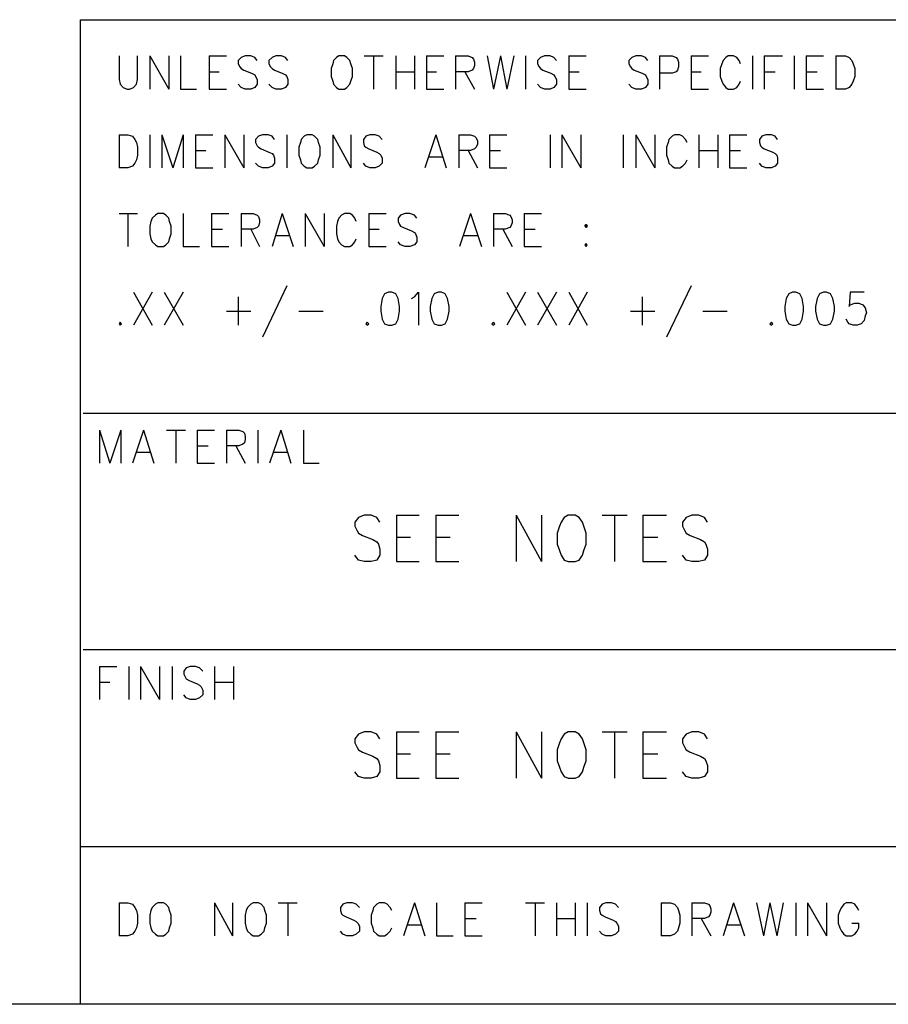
# Model space of a CAD drawing. Extents: x 11.9 to 28.1, y 10.8 to 21.2.
# Tile 42 of 56: x 23.3 to 24.4, y 10.8 to 12. Entities that reach past the tile are written whole.
import ezdxf

# ---------------------------------------------------------------- set-up
doc = ezdxf.new("R2010")
doc.units = 0
doc.layers.add('ASSYDWGTOP_pho', color=1, linetype='CONTINUOUS')

msp = doc.modelspace()

# ---------------------------------------------------------------- linework, layer by layer
at = {"layer": 'ASSYDWGTOP_pho'}
for points in [[(23.389, 10.799), (23.389, 12.049)], [(23.389, 12.049), (28.093, 12.049)], [(23.438, 12.003), (23.438, 11.973)], [(23.461, 11.973), (23.461, 12.003)], [(23.477, 12.003), (23.477, 11.961)], [(23.477, 12.003), (23.501, 11.961)], [(23.501, 12.003), (23.501, 11.961)], [(23.516, 12.003), (23.516, 11.961)], [(23.552, 12.003), (23.552, 11.961)], [(23.552, 12.003), (23.574, 12.003)], [(23.593, 12.001), (23.589, 11.997)], [(23.598, 12.003), (23.593, 12.001)], [(23.605, 12.003), (23.598, 12.003)], [(23.61, 12.001), (23.605, 12.003)], [(23.613, 11.997), (23.61, 12.001)], [(23.632, 12.001), (23.628, 11.997)], [(23.637, 12.003), (23.632, 12.001)], [(23.644, 12.003), (23.637, 12.003)], [(23.649, 12.001), (23.644, 12.003)], [(23.652, 11.997), (23.649, 12.001)], [(23.714, 12.001), (23.71, 11.997)], [(23.717, 12.003), (23.714, 12.001)], [(23.724, 12.003), (23.717, 12.003)], [(23.727, 12.001), (23.724, 12.003)], [(23.731, 11.997), (23.727, 12.001)], [(23.749, 12.003), (23.773, 12.003)], [(23.761, 12.003), (23.761, 11.961)], [(23.789, 12.003), (23.789, 11.961)], [(23.813, 12.003), (23.813, 11.961)], [(23.828, 12.003), (23.828, 11.961)], [(23.828, 12.003), (23.85, 12.003)], [(23.865, 12.003), (23.865, 11.961)], [(23.865, 12.003), (23.881, 12.003)], [(23.881, 12.003), (23.886, 12.001)], [(23.886, 12.001), (23.888, 11.999)], [(23.905, 12.003), (23.913, 11.961)], [(23.922, 12.003), (23.913, 11.961)], [(23.922, 12.003), (23.93, 11.961)], [(23.939, 12.003), (23.93, 11.961)], [(23.954, 12.003), (23.954, 11.961)], [(23.973, 12.001), (23.969, 11.997)], [(23.978, 12.003), (23.973, 12.001)], [(23.985, 12.003), (23.978, 12.003)], [(23.99, 12.001), (23.985, 12.003)], [(23.993, 11.997), (23.99, 12.001)], [(24.009, 12.003), (24.009, 11.961)], [(24.009, 12.003), (24.031, 12.003)], [(24.089, 12.001), (24.085, 11.997)], [(24.094, 12.003), (24.089, 12.001)], [(24.101, 12.003), (24.094, 12.003)], [(24.106, 12.001), (24.101, 12.003)], [(24.109, 11.997), (24.106, 12.001)], [(24.124, 12.003), (24.124, 11.961)], [(24.124, 12.003), (24.14, 12.003)], [(24.14, 12.003), (24.145, 12.001)], [(24.145, 12.001), (24.147, 11.999)], [(24.164, 12.003), (24.164, 11.961)], [(24.164, 12.003), (24.186, 12.003)], [(24.208, 12.001), (24.205, 11.997)], [(24.211, 12.003), (24.208, 12.001)], [(24.218, 12.003), (24.211, 12.003)], [(24.222, 12.001), (24.218, 12.003)], [(24.225, 11.997), (24.222, 12.001)], [(24.242, 12.003), (24.242, 11.961)], [(24.257, 12.003), (24.257, 11.961)], [(24.257, 12.003), (24.28, 12.003)], [(24.295, 12.003), (24.295, 11.961)], [(24.31, 12.003), (24.31, 11.961)], [(24.31, 12.003), (24.332, 12.003)], [(24.348, 12.003), (24.348, 11.961)], [(24.348, 12.003), (24.36, 12.003)], [(24.36, 12.003), (24.365, 12.001)], [(24.365, 12.001), (24.368, 11.997)], [(23.589, 11.997), (23.589, 11.993)], [(23.589, 11.993), (23.591, 11.989)], [(23.591, 11.989), (23.593, 11.987)], [(23.628, 11.997), (23.628, 11.993)], [(23.628, 11.993), (23.63, 11.989)], [(23.63, 11.989), (23.632, 11.987)], [(23.709, 11.993), (23.707, 11.987)], [(23.71, 11.997), (23.709, 11.993)], [(23.732, 11.993), (23.731, 11.997)], [(23.734, 11.987), (23.732, 11.993)], [(23.888, 11.999), (23.889, 11.995)], [(23.889, 11.991), (23.888, 11.987)], [(23.889, 11.995), (23.889, 11.991)], [(23.969, 11.997), (23.969, 11.993)], [(23.969, 11.993), (23.971, 11.989)], [(23.971, 11.989), (23.973, 11.987)], [(24.085, 11.997), (24.085, 11.993)], [(24.085, 11.993), (24.087, 11.989)], [(24.087, 11.989), (24.089, 11.987)], [(24.147, 11.999), (24.148, 11.995)], [(24.148, 11.989), (24.147, 11.985)], [(24.148, 11.995), (24.148, 11.989)], [(24.203, 11.993), (24.201, 11.987)], [(24.205, 11.997), (24.203, 11.993)], [(24.227, 11.993), (24.225, 11.997)], [(24.368, 11.997), (24.37, 11.993)], [(24.37, 11.993), (24.372, 11.987)], [(23.552, 11.983), (23.565, 11.983)], [(23.593, 11.987), (23.596, 11.985)], [(23.596, 11.985), (23.606, 11.981)], [(23.606, 11.981), (23.61, 11.979)], [(23.61, 11.979), (23.611, 11.977)], [(23.611, 11.977), (23.613, 11.973)], [(23.632, 11.987), (23.635, 11.985)], [(23.635, 11.985), (23.645, 11.981)], [(23.645, 11.981), (23.649, 11.979)], [(23.649, 11.979), (23.651, 11.977)], [(23.651, 11.977), (23.652, 11.973)], [(23.707, 11.987), (23.707, 11.977)], [(23.707, 11.977), (23.709, 11.971)], [(23.732, 11.971), (23.734, 11.977)], [(23.734, 11.977), (23.734, 11.987)], [(23.789, 11.983), (23.813, 11.983)], [(23.828, 11.983), (23.841, 11.983)], [(23.881, 11.983), (23.865, 11.983)], [(23.877, 11.983), (23.889, 11.961)], [(23.886, 11.985), (23.881, 11.983)], [(23.888, 11.987), (23.886, 11.985)], [(23.973, 11.987), (23.976, 11.985)], [(23.976, 11.985), (23.986, 11.981)], [(23.986, 11.981), (23.99, 11.979)], [(23.99, 11.979), (23.991, 11.977)], [(23.991, 11.977), (23.993, 11.973)], [(24.009, 11.983), (24.022, 11.983)], [(24.089, 11.987), (24.092, 11.985)], [(24.092, 11.985), (24.102, 11.981)], [(24.102, 11.981), (24.106, 11.979)], [(24.106, 11.979), (24.107, 11.977)], [(24.107, 11.977), (24.109, 11.973)], [(24.14, 11.981), (24.124, 11.981)], [(24.145, 11.983), (24.14, 11.981)], [(24.147, 11.985), (24.145, 11.983)], [(24.164, 11.983), (24.177, 11.983)], [(24.201, 11.987), (24.201, 11.977)], [(24.201, 11.977), (24.203, 11.971)], [(24.257, 11.983), (24.271, 11.983)], [(24.31, 11.983), (24.324, 11.983)], [(24.372, 11.977), (24.37, 11.971)], [(24.372, 11.987), (24.372, 11.977)], [(23.438, 11.973), (23.439, 11.967)], [(23.439, 11.967), (23.443, 11.963)], [(23.443, 11.963), (23.448, 11.961)], [(23.451, 11.961), (23.456, 11.963)], [(23.456, 11.963), (23.46, 11.967)], [(23.46, 11.967), (23.461, 11.973)], [(23.593, 11.963), (23.589, 11.967)], [(23.598, 11.961), (23.593, 11.963)], [(23.61, 11.963), (23.605, 11.961)], [(23.613, 11.967), (23.61, 11.963)], [(23.613, 11.973), (23.613, 11.967)], [(23.632, 11.963), (23.628, 11.967)], [(23.637, 11.961), (23.632, 11.963)], [(23.649, 11.963), (23.644, 11.961)], [(23.652, 11.967), (23.649, 11.963)], [(23.652, 11.973), (23.652, 11.967)], [(23.709, 11.971), (23.71, 11.967)], [(23.71, 11.967), (23.714, 11.963)], [(23.714, 11.963), (23.717, 11.961)], [(23.724, 11.961), (23.727, 11.963)], [(23.727, 11.963), (23.731, 11.967)], [(23.731, 11.967), (23.732, 11.971)], [(23.973, 11.963), (23.969, 11.967)], [(23.978, 11.961), (23.973, 11.963)], [(23.99, 11.963), (23.985, 11.961)], [(23.993, 11.967), (23.99, 11.963)], [(23.993, 11.973), (23.993, 11.967)], [(24.089, 11.963), (24.085, 11.967)], [(24.094, 11.961), (24.089, 11.963)], [(24.106, 11.963), (24.101, 11.961)], [(24.109, 11.967), (24.106, 11.963)], [(24.109, 11.973), (24.109, 11.967)], [(24.203, 11.971), (24.205, 11.967)], [(24.205, 11.967), (24.208, 11.963)], [(24.208, 11.963), (24.211, 11.961)], [(24.218, 11.961), (24.222, 11.963)], [(24.222, 11.963), (24.225, 11.967)], [(24.225, 11.967), (24.227, 11.971)], [(24.365, 11.963), (24.36, 11.961)], [(24.368, 11.967), (24.365, 11.963)], [(24.37, 11.971), (24.368, 11.967)], [(23.448, 11.961), (23.451, 11.961)], [(23.516, 11.961), (23.536, 11.961)], [(23.552, 11.961), (23.574, 11.961)], [(23.605, 11.961), (23.598, 11.961)], [(23.644, 11.961), (23.637, 11.961)], [(23.717, 11.961), (23.724, 11.961)], [(23.828, 11.961), (23.85, 11.961)], [(23.985, 11.961), (23.978, 11.961)], [(24.009, 11.961), (24.031, 11.961)], [(24.101, 11.961), (24.094, 11.961)], [(24.164, 11.961), (24.186, 11.961)], [(24.211, 11.961), (24.218, 11.961)], [(24.31, 11.961), (24.332, 11.961)], [(24.36, 11.961), (24.348, 11.961)], [(23.438, 11.903), (23.438, 11.861)], [(23.438, 11.903), (23.449, 11.903)], [(23.449, 11.903), (23.455, 11.901)], [(23.455, 11.901), (23.458, 11.897)], [(23.477, 11.903), (23.477, 11.861)], [(23.492, 11.903), (23.492, 11.861)], [(23.492, 11.903), (23.506, 11.861)], [(23.519, 11.903), (23.506, 11.861)], [(23.519, 11.903), (23.519, 11.861)], [(23.535, 11.903), (23.535, 11.861)], [(23.535, 11.903), (23.557, 11.903)], [(23.572, 11.903), (23.572, 11.861)], [(23.572, 11.903), (23.596, 11.861)], [(23.596, 11.903), (23.596, 11.861)], [(23.615, 11.901), (23.611, 11.897)], [(23.62, 11.903), (23.615, 11.901)], [(23.627, 11.903), (23.62, 11.903)], [(23.632, 11.901), (23.627, 11.903)], [(23.635, 11.897), (23.632, 11.901)], [(23.651, 11.903), (23.651, 11.861)], [(23.673, 11.901), (23.669, 11.897)], [(23.676, 11.903), (23.673, 11.901)], [(23.683, 11.903), (23.676, 11.903)], [(23.686, 11.901), (23.683, 11.903)], [(23.69, 11.897), (23.686, 11.901)], [(23.709, 11.903), (23.709, 11.861)], [(23.709, 11.903), (23.732, 11.861)], [(23.732, 11.903), (23.732, 11.861)], [(23.751, 11.901), (23.748, 11.897)], [(23.756, 11.903), (23.751, 11.901)], [(23.763, 11.903), (23.756, 11.903)], [(23.768, 11.901), (23.763, 11.903)], [(23.772, 11.897), (23.768, 11.901)], [(23.84, 11.903), (23.826, 11.861)], [(23.84, 11.903), (23.853, 11.861)], [(23.869, 11.903), (23.869, 11.861)], [(23.869, 11.903), (23.884, 11.903)], [(23.884, 11.903), (23.889, 11.901)], [(23.889, 11.901), (23.891, 11.899)], [(23.908, 11.903), (23.908, 11.861)], [(23.908, 11.903), (23.93, 11.903)], [(23.985, 11.903), (23.985, 11.861)], [(24, 11.903), (24, 11.861)], [(24, 11.903), (24.024, 11.861)], [(24.024, 11.903), (24.024, 11.861)], [(24.078, 11.903), (24.078, 11.861)], [(24.094, 11.903), (24.094, 11.861)], [(24.094, 11.903), (24.118, 11.861)], [(24.118, 11.903), (24.118, 11.861)], [(24.14, 11.901), (24.136, 11.897)], [(24.143, 11.903), (24.14, 11.901)], [(24.15, 11.903), (24.143, 11.903)], [(24.153, 11.901), (24.15, 11.903)], [(24.157, 11.897), (24.153, 11.901)], [(24.174, 11.903), (24.174, 11.861)], [(24.198, 11.903), (24.198, 11.861)], [(24.213, 11.903), (24.213, 11.861)], [(24.213, 11.903), (24.235, 11.903)], [(24.254, 11.901), (24.251, 11.897)], [(24.259, 11.903), (24.254, 11.901)], [(24.266, 11.903), (24.259, 11.903)], [(24.271, 11.901), (24.266, 11.903)], [(24.274, 11.897), (24.271, 11.901)], [(23.458, 11.897), (23.46, 11.893)], [(23.46, 11.893), (23.461, 11.887)], [(23.611, 11.897), (23.611, 11.893)], [(23.611, 11.893), (23.613, 11.889)], [(23.613, 11.889), (23.615, 11.887)], [(23.668, 11.893), (23.666, 11.887)], [(23.669, 11.897), (23.668, 11.893)], [(23.691, 11.893), (23.69, 11.897)], [(23.693, 11.887), (23.691, 11.893)], [(23.748, 11.897), (23.748, 11.893)], [(23.748, 11.893), (23.749, 11.889)], [(23.749, 11.889), (23.751, 11.887)], [(23.891, 11.899), (23.893, 11.895)], [(23.893, 11.891), (23.891, 11.887)], [(23.893, 11.895), (23.893, 11.891)], [(24.135, 11.893), (24.133, 11.887)], [(24.136, 11.897), (24.135, 11.893)], [(24.159, 11.893), (24.157, 11.897)], [(24.251, 11.897), (24.251, 11.893)], [(24.251, 11.893), (24.252, 11.889)], [(24.252, 11.889), (24.254, 11.887)], [(23.461, 11.877), (23.46, 11.871)], [(23.461, 11.887), (23.461, 11.877)], [(23.535, 11.883), (23.548, 11.883)], [(23.615, 11.887), (23.618, 11.885)], [(23.618, 11.885), (23.628, 11.881)], [(23.628, 11.881), (23.632, 11.879)], [(23.632, 11.879), (23.634, 11.877)], [(23.634, 11.877), (23.635, 11.873)], [(23.666, 11.887), (23.666, 11.877)], [(23.666, 11.877), (23.668, 11.871)], [(23.691, 11.871), (23.693, 11.877)], [(23.693, 11.877), (23.693, 11.887)], [(23.751, 11.887), (23.755, 11.885)], [(23.755, 11.885), (23.765, 11.881)], [(23.765, 11.881), (23.768, 11.879)], [(23.768, 11.879), (23.77, 11.877)], [(23.77, 11.877), (23.772, 11.873)], [(23.831, 11.875), (23.848, 11.875)], [(23.884, 11.883), (23.869, 11.883)], [(23.881, 11.883), (23.893, 11.861)], [(23.889, 11.885), (23.884, 11.883)], [(23.891, 11.887), (23.889, 11.885)], [(23.908, 11.883), (23.922, 11.883)], [(24.133, 11.887), (24.133, 11.877)], [(24.133, 11.877), (24.135, 11.871)], [(24.174, 11.883), (24.198, 11.883)], [(24.213, 11.883), (24.227, 11.883)], [(24.254, 11.887), (24.257, 11.885)], [(24.257, 11.885), (24.268, 11.881)], [(24.268, 11.881), (24.271, 11.879)], [(24.271, 11.879), (24.273, 11.877)], [(24.273, 11.877), (24.274, 11.873)], [(23.455, 11.863), (23.449, 11.861)], [(23.458, 11.867), (23.455, 11.863)], [(23.46, 11.871), (23.458, 11.867)], [(23.615, 11.863), (23.611, 11.867)], [(23.62, 11.861), (23.615, 11.863)], [(23.632, 11.863), (23.627, 11.861)], [(23.635, 11.867), (23.632, 11.863)], [(23.635, 11.873), (23.635, 11.867)], [(23.668, 11.871), (23.669, 11.867)], [(23.669, 11.867), (23.673, 11.863)], [(23.673, 11.863), (23.676, 11.861)], [(23.683, 11.861), (23.686, 11.863)], [(23.686, 11.863), (23.69, 11.867)], [(23.69, 11.867), (23.691, 11.871)], [(23.751, 11.863), (23.748, 11.867)], [(23.756, 11.861), (23.751, 11.863)], [(23.768, 11.863), (23.763, 11.861)], [(23.772, 11.867), (23.768, 11.863)], [(23.772, 11.873), (23.772, 11.867)], [(24.135, 11.871), (24.136, 11.867)], [(24.136, 11.867), (24.14, 11.863)], [(24.14, 11.863), (24.143, 11.861)], [(24.15, 11.861), (24.153, 11.863)], [(24.153, 11.863), (24.157, 11.867)], [(24.157, 11.867), (24.159, 11.871)], [(24.254, 11.863), (24.251, 11.867)], [(24.259, 11.861), (24.254, 11.863)], [(24.271, 11.863), (24.266, 11.861)], [(24.274, 11.867), (24.271, 11.863)], [(24.274, 11.873), (24.274, 11.867)], [(23.449, 11.861), (23.438, 11.861)], [(23.535, 11.861), (23.557, 11.861)], [(23.627, 11.861), (23.62, 11.861)], [(23.676, 11.861), (23.683, 11.861)], [(23.763, 11.861), (23.756, 11.861)], [(23.908, 11.861), (23.93, 11.861)], [(24.143, 11.861), (24.15, 11.861)], [(24.213, 11.861), (24.235, 11.861)], [(24.266, 11.861), (24.259, 11.861)], [(23.438, 11.803), (23.461, 11.803)], [(23.449, 11.803), (23.449, 11.761)], [(23.484, 11.801), (23.48, 11.797)], [(23.487, 11.803), (23.484, 11.801)], [(23.494, 11.803), (23.487, 11.803)], [(23.497, 11.801), (23.494, 11.803)], [(23.501, 11.797), (23.497, 11.801)], [(23.519, 11.803), (23.519, 11.761)], [(23.555, 11.803), (23.555, 11.761)], [(23.555, 11.803), (23.577, 11.803)], [(23.593, 11.803), (23.593, 11.761)], [(23.593, 11.803), (23.608, 11.803)], [(23.608, 11.803), (23.613, 11.801)], [(23.613, 11.801), (23.615, 11.799)], [(23.645, 11.803), (23.632, 11.761)], [(23.645, 11.803), (23.659, 11.761)], [(23.674, 11.803), (23.674, 11.761)], [(23.674, 11.803), (23.698, 11.761)], [(23.698, 11.803), (23.698, 11.761)], [(23.72, 11.801), (23.717, 11.797)], [(23.724, 11.803), (23.72, 11.801)], [(23.731, 11.803), (23.724, 11.803)], [(23.734, 11.801), (23.731, 11.803)], [(23.737, 11.797), (23.734, 11.801)], [(23.755, 11.803), (23.755, 11.761)], [(23.755, 11.803), (23.777, 11.803)], [(23.795, 11.801), (23.792, 11.797)], [(23.801, 11.803), (23.795, 11.801)], [(23.807, 11.803), (23.801, 11.803)], [(23.813, 11.801), (23.807, 11.803)], [(23.816, 11.797), (23.813, 11.801)], [(23.884, 11.803), (23.87, 11.761)], [(23.884, 11.803), (23.898, 11.761)], [(23.913, 11.803), (23.913, 11.761)], [(23.913, 11.803), (23.928, 11.803)], [(23.928, 11.803), (23.934, 11.801)], [(23.934, 11.801), (23.935, 11.799)], [(23.952, 11.803), (23.952, 11.761)], [(23.952, 11.803), (23.974, 11.803)], [(23.478, 11.793), (23.477, 11.787)], [(23.48, 11.797), (23.478, 11.793)], [(23.502, 11.793), (23.501, 11.797)], [(23.504, 11.787), (23.502, 11.793)], [(23.615, 11.799), (23.616, 11.795)], [(23.616, 11.791), (23.615, 11.787)], [(23.616, 11.795), (23.616, 11.791)], [(23.715, 11.793), (23.714, 11.787)], [(23.717, 11.797), (23.715, 11.793)], [(23.739, 11.793), (23.737, 11.797)], [(23.792, 11.797), (23.792, 11.793)], [(23.792, 11.793), (23.794, 11.789)], [(23.794, 11.789), (23.795, 11.787)], [(23.935, 11.799), (23.937, 11.795)], [(23.937, 11.791), (23.935, 11.787)], [(23.937, 11.795), (23.937, 11.791)], [(23.477, 11.787), (23.477, 11.777)], [(23.477, 11.777), (23.478, 11.771)], [(23.502, 11.771), (23.504, 11.777)], [(23.504, 11.777), (23.504, 11.787)], [(23.555, 11.783), (23.569, 11.783)], [(23.608, 11.783), (23.593, 11.783)], [(23.605, 11.783), (23.616, 11.761)], [(23.613, 11.785), (23.608, 11.783)], [(23.615, 11.787), (23.613, 11.785)], [(23.637, 11.775), (23.654, 11.775)], [(23.714, 11.787), (23.714, 11.777)], [(23.714, 11.777), (23.715, 11.771)], [(23.755, 11.783), (23.768, 11.783)], [(23.795, 11.787), (23.799, 11.785)], [(23.799, 11.785), (23.809, 11.781)], [(23.809, 11.781), (23.813, 11.779)], [(23.813, 11.779), (23.814, 11.777)], [(23.814, 11.777), (23.816, 11.773)], [(23.876, 11.775), (23.893, 11.775)], [(23.928, 11.783), (23.913, 11.783)], [(23.925, 11.783), (23.937, 11.761)], [(23.934, 11.785), (23.928, 11.783)], [(23.935, 11.787), (23.934, 11.785)], [(23.952, 11.783), (23.966, 11.783)], [(23.478, 11.771), (23.48, 11.767)], [(23.48, 11.767), (23.484, 11.763)], [(23.484, 11.763), (23.487, 11.761)], [(23.494, 11.761), (23.497, 11.763)], [(23.497, 11.763), (23.501, 11.767)], [(23.501, 11.767), (23.502, 11.771)], [(23.715, 11.771), (23.717, 11.767)], [(23.717, 11.767), (23.72, 11.763)], [(23.72, 11.763), (23.724, 11.761)], [(23.731, 11.761), (23.734, 11.763)], [(23.734, 11.763), (23.737, 11.767)], [(23.737, 11.767), (23.739, 11.771)], [(23.795, 11.763), (23.792, 11.767)], [(23.801, 11.761), (23.795, 11.763)], [(23.813, 11.763), (23.807, 11.761)], [(23.816, 11.767), (23.813, 11.763)], [(23.816, 11.773), (23.816, 11.767)], [(24.031, 11.765), (24.029, 11.763)], [(24.029, 11.763), (24.031, 11.761)], [(24.032, 11.763), (24.031, 11.765)], [(24.031, 11.761), (24.032, 11.763)], [(23.487, 11.761), (23.494, 11.761)], [(23.519, 11.761), (23.54, 11.761)], [(23.555, 11.761), (23.577, 11.761)], [(23.724, 11.761), (23.731, 11.761)], [(23.755, 11.761), (23.777, 11.761)], [(23.807, 11.761), (23.801, 11.761)], [(23.952, 11.761), (23.974, 11.761)], [(23.456, 11.703), (23.48, 11.661)], [(23.48, 11.703), (23.456, 11.661)], [(23.495, 11.703), (23.519, 11.661)], [(23.519, 11.703), (23.495, 11.661)], [(23.651, 11.711), (23.62, 11.646)], [(23.775, 11.701), (23.772, 11.695)], [(23.78, 11.703), (23.775, 11.701)], [(23.784, 11.703), (23.78, 11.703)], [(23.789, 11.701), (23.784, 11.703)], [(23.792, 11.695), (23.789, 11.701)], [(23.813, 11.697), (23.818, 11.703)], [(23.818, 11.703), (23.818, 11.661)], [(23.838, 11.701), (23.835, 11.695)], [(23.843, 11.703), (23.838, 11.701)], [(23.847, 11.703), (23.843, 11.703)], [(23.852, 11.701), (23.847, 11.703)], [(23.855, 11.695), (23.852, 11.701)], [(23.93, 11.703), (23.954, 11.661)], [(23.954, 11.703), (23.93, 11.661)], [(23.969, 11.703), (23.993, 11.661)], [(23.993, 11.703), (23.969, 11.661)], [(24.009, 11.703), (24.032, 11.661)], [(24.032, 11.703), (24.009, 11.661)], [(24.164, 11.711), (24.133, 11.646)], [(24.288, 11.701), (24.285, 11.695)], [(24.293, 11.703), (24.288, 11.701)], [(24.297, 11.703), (24.293, 11.703)], [(24.302, 11.701), (24.297, 11.703)], [(24.305, 11.695), (24.302, 11.701)], [(24.327, 11.701), (24.324, 11.695)], [(24.332, 11.703), (24.327, 11.701)], [(24.336, 11.703), (24.332, 11.703)], [(24.341, 11.701), (24.336, 11.703)], [(24.344, 11.695), (24.341, 11.701)], [(24.366, 11.703), (24.365, 11.685)], [(24.384, 11.703), (24.366, 11.703)], [(23.589, 11.697), (23.589, 11.661)], [(23.772, 11.695), (23.77, 11.685)], [(23.794, 11.685), (23.792, 11.695)], [(23.809, 11.695), (23.813, 11.697)], [(23.835, 11.695), (23.833, 11.685)], [(23.857, 11.685), (23.855, 11.695)], [(24.102, 11.697), (24.102, 11.661)], [(24.285, 11.695), (24.283, 11.685)], [(24.307, 11.685), (24.305, 11.695)], [(24.324, 11.695), (24.322, 11.685)], [(24.346, 11.685), (24.344, 11.695)], [(24.366, 11.687), (24.372, 11.689)], [(24.372, 11.689), (24.377, 11.689)], [(24.377, 11.689), (24.382, 11.687)], [(23.574, 11.679), (23.605, 11.679)], [(23.666, 11.679), (23.697, 11.679)], [(23.77, 11.685), (23.77, 11.679)], [(23.77, 11.679), (23.772, 11.669)], [(23.792, 11.669), (23.794, 11.679)], [(23.794, 11.679), (23.794, 11.685)], [(23.833, 11.685), (23.833, 11.679)], [(23.833, 11.679), (23.835, 11.669)], [(23.855, 11.669), (23.857, 11.679)], [(23.857, 11.679), (23.857, 11.685)], [(24.087, 11.679), (24.118, 11.679)], [(24.179, 11.679), (24.21, 11.679)], [(24.283, 11.685), (24.283, 11.679)], [(24.283, 11.679), (24.285, 11.669)], [(24.305, 11.669), (24.307, 11.679)], [(24.307, 11.679), (24.307, 11.685)], [(24.322, 11.685), (24.322, 11.679)], [(24.322, 11.679), (24.324, 11.669)], [(24.344, 11.669), (24.346, 11.679)], [(24.346, 11.679), (24.346, 11.685)], [(24.365, 11.685), (24.366, 11.687)], [(24.382, 11.687), (24.385, 11.683)], [(24.385, 11.683), (24.387, 11.677)], [(24.387, 11.677), (24.385, 11.673)], [(23.439, 11.665), (23.438, 11.663)], [(23.438, 11.663), (23.439, 11.661)], [(23.441, 11.663), (23.439, 11.665)], [(23.439, 11.661), (23.441, 11.663)], [(23.753, 11.665), (23.751, 11.663)], [(23.751, 11.663), (23.753, 11.661)], [(23.755, 11.663), (23.753, 11.665)], [(23.753, 11.661), (23.755, 11.663)], [(23.772, 11.669), (23.775, 11.663)], [(23.775, 11.663), (23.78, 11.661)], [(23.784, 11.661), (23.789, 11.663)], [(23.789, 11.663), (23.792, 11.669)], [(23.835, 11.669), (23.838, 11.663)], [(23.838, 11.663), (23.843, 11.661)], [(23.847, 11.661), (23.852, 11.663)], [(23.852, 11.663), (23.855, 11.669)], [(23.913, 11.665), (23.911, 11.663)], [(23.911, 11.663), (23.913, 11.661)], [(23.915, 11.663), (23.913, 11.665)], [(23.913, 11.661), (23.915, 11.663)], [(24.266, 11.665), (24.264, 11.663)], [(24.264, 11.663), (24.266, 11.661)], [(24.268, 11.663), (24.266, 11.665)], [(24.266, 11.661), (24.268, 11.663)], [(24.285, 11.669), (24.288, 11.663)], [(24.288, 11.663), (24.293, 11.661)], [(24.297, 11.661), (24.302, 11.663)], [(24.302, 11.663), (24.305, 11.669)], [(24.324, 11.669), (24.327, 11.663)], [(24.327, 11.663), (24.332, 11.661)], [(24.336, 11.661), (24.341, 11.663)], [(24.341, 11.663), (24.344, 11.669)], [(24.363, 11.665), (24.361, 11.669)], [(24.365, 11.663), (24.363, 11.665)], [(24.37, 11.661), (24.365, 11.663)], [(24.38, 11.663), (24.375, 11.661)], [(24.384, 11.667), (24.38, 11.663)], [(24.385, 11.673), (24.384, 11.667)], [(23.78, 11.661), (23.784, 11.661)], [(23.843, 11.661), (23.847, 11.661)], [(24.293, 11.661), (24.297, 11.661)], [(24.332, 11.661), (24.336, 11.661)], [(24.375, 11.661), (24.37, 11.661)], [(24.442, 11.549), (23.392, 11.549)], [(23.413, 11.528), (23.413, 11.486)], [(23.413, 11.528), (23.426, 11.486)], [(23.44, 11.528), (23.426, 11.486)], [(23.44, 11.528), (23.44, 11.486)], [(23.469, 11.528), (23.455, 11.486)], [(23.469, 11.528), (23.482, 11.486)], [(23.498, 11.528), (23.522, 11.528)], [(23.51, 11.528), (23.51, 11.486)], [(23.537, 11.528), (23.537, 11.486)], [(23.537, 11.528), (23.559, 11.528)], [(23.574, 11.528), (23.574, 11.486)], [(23.574, 11.528), (23.59, 11.528)], [(23.59, 11.528), (23.595, 11.526)], [(23.595, 11.526), (23.597, 11.524)], [(23.614, 11.528), (23.614, 11.486)], [(23.643, 11.528), (23.629, 11.486)], [(23.643, 11.528), (23.656, 11.486)], [(23.672, 11.528), (23.672, 11.486)], [(23.597, 11.524), (23.598, 11.52)], [(23.598, 11.516), (23.597, 11.512)], [(23.598, 11.52), (23.598, 11.516)], [(23.46, 11.5), (23.477, 11.5)], [(23.537, 11.508), (23.551, 11.508)], [(23.59, 11.508), (23.574, 11.508)], [(23.586, 11.508), (23.598, 11.486)], [(23.595, 11.51), (23.59, 11.508)], [(23.597, 11.512), (23.595, 11.51)], [(23.634, 11.5), (23.651, 11.5)], [(23.537, 11.486), (23.559, 11.486)], [(23.672, 11.486), (23.692, 11.486)], [(23.742, 11.417), (23.737, 11.411)], [(23.749, 11.42), (23.742, 11.417)], [(23.758, 11.42), (23.749, 11.42)], [(23.765, 11.417), (23.758, 11.42)], [(23.769, 11.411), (23.765, 11.417)], [(23.79, 11.42), (23.79, 11.361)], [(23.79, 11.42), (23.819, 11.42)], [(23.84, 11.42), (23.84, 11.361)], [(23.84, 11.42), (23.869, 11.42)], [(23.942, 11.42), (23.942, 11.361)], [(23.942, 11.42), (23.974, 11.361)], [(23.974, 11.42), (23.974, 11.361)], [(24.003, 11.417), (23.999, 11.411)], [(24.008, 11.42), (24.003, 11.417)], [(24.017, 11.42), (24.008, 11.42)], [(24.022, 11.417), (24.017, 11.42)], [(24.026, 11.411), (24.022, 11.417)], [(24.051, 11.42), (24.083, 11.42)], [(24.067, 11.42), (24.067, 11.361)], [(24.103, 11.42), (24.103, 11.361)], [(24.103, 11.42), (24.133, 11.42)], [(24.158, 11.417), (24.153, 11.411)], [(24.165, 11.42), (24.158, 11.417)], [(24.174, 11.42), (24.165, 11.42)], [(24.181, 11.417), (24.174, 11.42)], [(24.185, 11.411), (24.181, 11.417)], [(23.737, 11.411), (23.737, 11.406)], [(23.737, 11.406), (23.74, 11.4)], [(23.74, 11.4), (23.742, 11.397)], [(23.997, 11.406), (23.994, 11.397)], [(23.999, 11.411), (23.997, 11.406)], [(24.028, 11.406), (24.026, 11.411)], [(24.031, 11.397), (24.028, 11.406)], [(24.153, 11.411), (24.153, 11.406)], [(24.153, 11.406), (24.156, 11.4)], [(24.156, 11.4), (24.158, 11.397)], [(23.742, 11.397), (23.747, 11.394)], [(23.747, 11.394), (23.76, 11.389)], [(23.76, 11.389), (23.765, 11.386)], [(23.79, 11.392), (23.808, 11.392)], [(23.84, 11.392), (23.858, 11.392)], [(23.994, 11.397), (23.994, 11.383)], [(24.031, 11.383), (24.031, 11.397)], [(24.103, 11.392), (24.122, 11.392)], [(24.158, 11.397), (24.163, 11.394)], [(24.163, 11.394), (24.176, 11.389)], [(24.176, 11.389), (24.181, 11.386)], [(23.765, 11.386), (23.767, 11.383)], [(23.767, 11.383), (23.769, 11.377)], [(23.769, 11.377), (23.769, 11.369)], [(23.994, 11.383), (23.997, 11.375)], [(23.997, 11.375), (23.999, 11.369)], [(24.026, 11.369), (24.028, 11.375)], [(24.028, 11.375), (24.031, 11.383)], [(24.181, 11.386), (24.183, 11.383)], [(24.183, 11.383), (24.185, 11.377)], [(24.185, 11.377), (24.185, 11.369)], [(23.742, 11.363), (23.737, 11.369)], [(23.749, 11.361), (23.742, 11.363)], [(23.765, 11.363), (23.758, 11.361)], [(23.769, 11.369), (23.765, 11.363)], [(23.999, 11.369), (24.003, 11.363)], [(24.003, 11.363), (24.008, 11.361)], [(24.017, 11.361), (24.022, 11.363)], [(24.022, 11.363), (24.026, 11.369)], [(24.158, 11.363), (24.153, 11.369)], [(24.165, 11.361), (24.158, 11.363)], [(24.181, 11.363), (24.174, 11.361)], [(24.185, 11.369), (24.181, 11.363)], [(23.758, 11.361), (23.749, 11.361)], [(23.79, 11.361), (23.819, 11.361)], [(23.84, 11.361), (23.869, 11.361)], [(24.008, 11.361), (24.017, 11.361)], [(24.103, 11.361), (24.133, 11.361)], [(24.174, 11.361), (24.165, 11.361)], [(24.442, 11.249), (23.392, 11.249)], [(23.413, 11.228), (23.413, 11.186)], [(23.413, 11.228), (23.435, 11.228)], [(23.45, 11.228), (23.45, 11.186)], [(23.465, 11.228), (23.465, 11.186)], [(23.465, 11.228), (23.489, 11.186)], [(23.489, 11.228), (23.489, 11.186)], [(23.505, 11.228), (23.505, 11.186)], [(23.523, 11.226), (23.52, 11.222)], [(23.528, 11.228), (23.523, 11.226)], [(23.535, 11.228), (23.528, 11.228)], [(23.54, 11.226), (23.535, 11.228)], [(23.544, 11.222), (23.54, 11.226)], [(23.559, 11.228), (23.559, 11.186)], [(23.583, 11.228), (23.583, 11.186)], [(23.52, 11.222), (23.52, 11.218)], [(23.52, 11.218), (23.522, 11.214)], [(23.522, 11.214), (23.523, 11.212)], [(23.413, 11.208), (23.426, 11.208)], [(23.523, 11.212), (23.527, 11.21)], [(23.527, 11.21), (23.537, 11.206)], [(23.537, 11.206), (23.54, 11.204)], [(23.54, 11.204), (23.542, 11.202)], [(23.542, 11.202), (23.544, 11.198)], [(23.559, 11.208), (23.583, 11.208)], [(23.523, 11.188), (23.52, 11.192)], [(23.528, 11.186), (23.523, 11.188)], [(23.54, 11.188), (23.535, 11.186)], [(23.544, 11.192), (23.54, 11.188)], [(23.544, 11.198), (23.544, 11.192)], [(23.535, 11.186), (23.528, 11.186)], [(23.742, 11.142), (23.737, 11.136)], [(23.749, 11.145), (23.742, 11.142)], [(23.758, 11.145), (23.749, 11.145)], [(23.765, 11.142), (23.758, 11.145)], [(23.769, 11.136), (23.765, 11.142)], [(23.79, 11.145), (23.79, 11.086)], [(23.79, 11.145), (23.819, 11.145)], [(23.84, 11.145), (23.84, 11.086)], [(23.84, 11.145), (23.869, 11.145)], [(23.942, 11.145), (23.942, 11.086)], [(23.942, 11.145), (23.974, 11.086)], [(23.974, 11.145), (23.974, 11.086)], [(24.003, 11.142), (23.999, 11.136)], [(24.008, 11.145), (24.003, 11.142)], [(24.017, 11.145), (24.008, 11.145)], [(24.022, 11.142), (24.017, 11.145)], [(24.026, 11.136), (24.022, 11.142)], [(24.051, 11.145), (24.083, 11.145)], [(24.067, 11.145), (24.067, 11.086)], [(24.103, 11.145), (24.103, 11.086)], [(24.103, 11.145), (24.133, 11.145)], [(24.158, 11.142), (24.153, 11.136)], [(24.165, 11.145), (24.158, 11.142)], [(24.174, 11.145), (24.165, 11.145)], [(24.181, 11.142), (24.174, 11.145)], [(24.185, 11.136), (24.181, 11.142)], [(23.737, 11.136), (23.737, 11.131)], [(23.737, 11.131), (23.74, 11.125)], [(23.74, 11.125), (23.742, 11.122)], [(23.997, 11.131), (23.994, 11.122)], [(23.999, 11.136), (23.997, 11.131)], [(24.028, 11.131), (24.026, 11.136)], [(24.031, 11.122), (24.028, 11.131)], [(24.153, 11.136), (24.153, 11.131)], [(24.153, 11.131), (24.156, 11.125)], [(24.156, 11.125), (24.158, 11.122)], [(23.742, 11.122), (23.747, 11.119)], [(23.747, 11.119), (23.76, 11.114)], [(23.76, 11.114), (23.765, 11.111)], [(23.79, 11.117), (23.808, 11.117)], [(23.84, 11.117), (23.858, 11.117)], [(23.994, 11.122), (23.994, 11.108)], [(24.031, 11.108), (24.031, 11.122)], [(24.103, 11.117), (24.122, 11.117)], [(24.158, 11.122), (24.163, 11.119)], [(24.163, 11.119), (24.176, 11.114)], [(24.176, 11.114), (24.181, 11.111)], [(23.765, 11.111), (23.767, 11.108)], [(23.767, 11.108), (23.769, 11.102)], [(23.769, 11.102), (23.769, 11.094)], [(23.994, 11.108), (23.997, 11.1)], [(24.028, 11.1), (24.031, 11.108)], [(24.181, 11.111), (24.183, 11.108)], [(24.183, 11.108), (24.185, 11.102)], [(24.185, 11.102), (24.185, 11.094)], [(23.742, 11.088), (23.737, 11.094)], [(23.749, 11.086), (23.742, 11.088)], [(23.765, 11.088), (23.758, 11.086)], [(23.769, 11.094), (23.765, 11.088)], [(23.997, 11.1), (23.999, 11.094)], [(23.999, 11.094), (24.003, 11.088)], [(24.003, 11.088), (24.008, 11.086)], [(24.017, 11.086), (24.022, 11.088)], [(24.022, 11.088), (24.026, 11.094)], [(24.026, 11.094), (24.028, 11.1)], [(24.158, 11.088), (24.153, 11.094)], [(24.165, 11.086), (24.158, 11.088)], [(24.181, 11.088), (24.174, 11.086)], [(24.185, 11.094), (24.181, 11.088)], [(23.758, 11.086), (23.749, 11.086)], [(23.79, 11.086), (23.819, 11.086)], [(23.84, 11.086), (23.869, 11.086)], [(24.008, 11.086), (24.017, 11.086)], [(24.103, 11.086), (24.133, 11.086)], [(24.174, 11.086), (24.165, 11.086)], [(24.442, 10.999), (23.389, 10.999)], [(23.438, 10.928), (23.438, 10.886)], [(23.438, 10.928), (23.449, 10.928)], [(23.449, 10.928), (23.455, 10.926)], [(23.455, 10.926), (23.458, 10.922)], [(23.484, 10.926), (23.48, 10.922)], [(23.487, 10.928), (23.484, 10.926)], [(23.494, 10.928), (23.487, 10.928)], [(23.497, 10.926), (23.494, 10.928)], [(23.501, 10.922), (23.497, 10.926)], [(23.559, 10.928), (23.559, 10.886)], [(23.559, 10.928), (23.582, 10.886)], [(23.582, 10.928), (23.582, 10.886)], [(23.605, 10.926), (23.601, 10.922)], [(23.608, 10.928), (23.605, 10.926)], [(23.615, 10.928), (23.608, 10.928)], [(23.618, 10.926), (23.615, 10.928)], [(23.622, 10.922), (23.618, 10.926)], [(23.64, 10.928), (23.664, 10.928)], [(23.652, 10.928), (23.652, 10.886)], [(23.722, 10.926), (23.719, 10.922)], [(23.727, 10.928), (23.722, 10.926)], [(23.734, 10.928), (23.727, 10.928)], [(23.739, 10.926), (23.734, 10.928)], [(23.743, 10.922), (23.739, 10.926)], [(23.765, 10.926), (23.761, 10.922)], [(23.768, 10.928), (23.765, 10.926)], [(23.775, 10.928), (23.768, 10.928)], [(23.778, 10.926), (23.775, 10.928)], [(23.782, 10.922), (23.778, 10.926)], [(23.813, 10.928), (23.799, 10.886)], [(23.813, 10.928), (23.826, 10.886)], [(23.841, 10.928), (23.841, 10.886)], [(23.877, 10.928), (23.877, 10.886)], [(23.877, 10.928), (23.899, 10.928)], [(23.954, 10.928), (23.978, 10.928)], [(23.966, 10.928), (23.966, 10.886)], [(23.993, 10.928), (23.993, 10.886)], [(24.017, 10.928), (24.017, 10.886)], [(24.032, 10.928), (24.032, 10.886)], [(24.051, 10.926), (24.048, 10.922)], [(24.056, 10.928), (24.051, 10.926)], [(24.063, 10.928), (24.056, 10.928)], [(24.068, 10.926), (24.063, 10.928)], [(24.072, 10.922), (24.068, 10.926)], [(24.126, 10.928), (24.126, 10.886)], [(24.126, 10.928), (24.138, 10.928)], [(24.138, 10.928), (24.143, 10.926)], [(24.143, 10.926), (24.147, 10.922)], [(24.165, 10.928), (24.165, 10.886)], [(24.165, 10.928), (24.181, 10.928)], [(24.181, 10.928), (24.186, 10.926)], [(24.186, 10.926), (24.188, 10.924)], [(24.218, 10.928), (24.205, 10.886)], [(24.218, 10.928), (24.232, 10.886)], [(24.247, 10.928), (24.256, 10.886)], [(24.264, 10.928), (24.256, 10.886)], [(24.264, 10.928), (24.273, 10.886)], [(24.281, 10.928), (24.273, 10.886)], [(24.297, 10.928), (24.297, 10.886)], [(24.312, 10.928), (24.312, 10.886)], [(24.312, 10.928), (24.336, 10.886)], [(24.336, 10.928), (24.336, 10.886)], [(24.358, 10.926), (24.355, 10.922)], [(24.361, 10.928), (24.358, 10.926)], [(24.368, 10.928), (24.361, 10.928)], [(24.372, 10.926), (24.368, 10.928)], [(24.375, 10.922), (24.372, 10.926)], [(23.458, 10.922), (23.46, 10.918)], [(23.46, 10.918), (23.461, 10.912)], [(23.478, 10.918), (23.477, 10.912)], [(23.48, 10.922), (23.478, 10.918)], [(23.502, 10.918), (23.501, 10.922)], [(23.504, 10.912), (23.502, 10.918)], [(23.599, 10.918), (23.598, 10.912)], [(23.601, 10.922), (23.599, 10.918)], [(23.623, 10.918), (23.622, 10.922)], [(23.625, 10.912), (23.623, 10.918)], [(23.719, 10.922), (23.719, 10.918)], [(23.719, 10.918), (23.72, 10.914)], [(23.72, 10.914), (23.722, 10.912)], [(23.76, 10.918), (23.758, 10.912)], [(23.761, 10.922), (23.76, 10.918)], [(23.784, 10.918), (23.782, 10.922)], [(24.048, 10.922), (24.048, 10.918)], [(24.048, 10.918), (24.049, 10.914)], [(24.049, 10.914), (24.051, 10.912)], [(24.147, 10.922), (24.148, 10.918)], [(24.148, 10.918), (24.15, 10.912)], [(24.188, 10.924), (24.189, 10.92)], [(24.189, 10.916), (24.188, 10.912)], [(24.189, 10.92), (24.189, 10.916)], [(24.353, 10.918), (24.351, 10.912)], [(24.355, 10.922), (24.353, 10.918)], [(24.377, 10.918), (24.375, 10.922)], [(23.461, 10.902), (23.46, 10.896)], [(23.461, 10.912), (23.461, 10.902)], [(23.477, 10.912), (23.477, 10.902)], [(23.477, 10.902), (23.478, 10.896)], [(23.502, 10.896), (23.504, 10.902)], [(23.504, 10.902), (23.504, 10.912)], [(23.598, 10.912), (23.598, 10.902)], [(23.598, 10.902), (23.599, 10.896)], [(23.623, 10.896), (23.625, 10.902)], [(23.625, 10.902), (23.625, 10.912)], [(23.722, 10.912), (23.726, 10.91)], [(23.726, 10.91), (23.736, 10.906)], [(23.736, 10.906), (23.739, 10.904)], [(23.739, 10.904), (23.741, 10.902)], [(23.741, 10.902), (23.743, 10.898)], [(23.758, 10.912), (23.758, 10.902)], [(23.758, 10.902), (23.76, 10.896)], [(23.804, 10.9), (23.821, 10.9)], [(23.877, 10.908), (23.891, 10.908)], [(23.993, 10.908), (24.017, 10.908)], [(24.051, 10.912), (24.055, 10.91)], [(24.055, 10.91), (24.065, 10.906)], [(24.065, 10.906), (24.068, 10.904)], [(24.068, 10.904), (24.07, 10.902)], [(24.07, 10.902), (24.072, 10.898)], [(24.15, 10.902), (24.148, 10.896)], [(24.15, 10.912), (24.15, 10.902)], [(24.181, 10.908), (24.165, 10.908)], [(24.177, 10.908), (24.189, 10.886)], [(24.186, 10.91), (24.181, 10.908)], [(24.188, 10.912), (24.186, 10.91)], [(24.21, 10.9), (24.227, 10.9)], [(24.351, 10.912), (24.351, 10.902)], [(24.351, 10.902), (24.353, 10.896)], [(24.368, 10.902), (24.377, 10.902)], [(24.377, 10.896), (24.377, 10.902)], [(23.455, 10.888), (23.449, 10.886)], [(23.458, 10.892), (23.455, 10.888)], [(23.46, 10.896), (23.458, 10.892)], [(23.478, 10.896), (23.48, 10.892)], [(23.48, 10.892), (23.484, 10.888)], [(23.484, 10.888), (23.487, 10.886)], [(23.494, 10.886), (23.497, 10.888)], [(23.497, 10.888), (23.501, 10.892)], [(23.501, 10.892), (23.502, 10.896)], [(23.599, 10.896), (23.601, 10.892)], [(23.601, 10.892), (23.605, 10.888)], [(23.605, 10.888), (23.608, 10.886)], [(23.615, 10.886), (23.618, 10.888)], [(23.618, 10.888), (23.622, 10.892)], [(23.622, 10.892), (23.623, 10.896)], [(23.722, 10.888), (23.719, 10.892)], [(23.727, 10.886), (23.722, 10.888)], [(23.739, 10.888), (23.734, 10.886)], [(23.743, 10.892), (23.739, 10.888)], [(23.743, 10.898), (23.743, 10.892)], [(23.76, 10.896), (23.761, 10.892)], [(23.761, 10.892), (23.765, 10.888)], [(23.765, 10.888), (23.768, 10.886)], [(23.775, 10.886), (23.778, 10.888)], [(23.778, 10.888), (23.782, 10.892)], [(23.782, 10.892), (23.784, 10.896)], [(24.051, 10.888), (24.048, 10.892)], [(24.056, 10.886), (24.051, 10.888)], [(24.068, 10.888), (24.063, 10.886)], [(24.072, 10.892), (24.068, 10.888)], [(24.072, 10.898), (24.072, 10.892)], [(24.143, 10.888), (24.138, 10.886)], [(24.147, 10.892), (24.143, 10.888)], [(24.148, 10.896), (24.147, 10.892)], [(24.353, 10.896), (24.355, 10.892)], [(24.355, 10.892), (24.358, 10.888)], [(24.358, 10.888), (24.361, 10.886)], [(24.368, 10.886), (24.372, 10.888)], [(24.372, 10.888), (24.375, 10.892)], [(24.375, 10.892), (24.377, 10.896)], [(23.449, 10.886), (23.438, 10.886)], [(23.487, 10.886), (23.494, 10.886)], [(23.608, 10.886), (23.615, 10.886)], [(23.734, 10.886), (23.727, 10.886)], [(23.768, 10.886), (23.775, 10.886)], [(23.841, 10.886), (23.862, 10.886)], [(23.877, 10.886), (23.899, 10.886)], [(24.063, 10.886), (24.056, 10.886)], [(24.138, 10.886), (24.126, 10.886)], [(24.361, 10.886), (24.368, 10.886)], [(28.093, 10.799), (11.892, 10.799)], [(28.088, 10.799), (23.389, 10.799)]]:
    msp.add_lwpolyline(points, dxfattribs=at)
for points in [[(24.031, 11.789), (24.029, 11.787)], [(24.032, 11.787), (24.031, 11.789)], [(24.029, 11.787), (24.031, 11.785)], [(24.031, 11.785), (24.032, 11.787)]]:
    msp.add_lwpolyline(points, close=True, dxfattribs=at)

doc.saveas('drawing.dxf')
